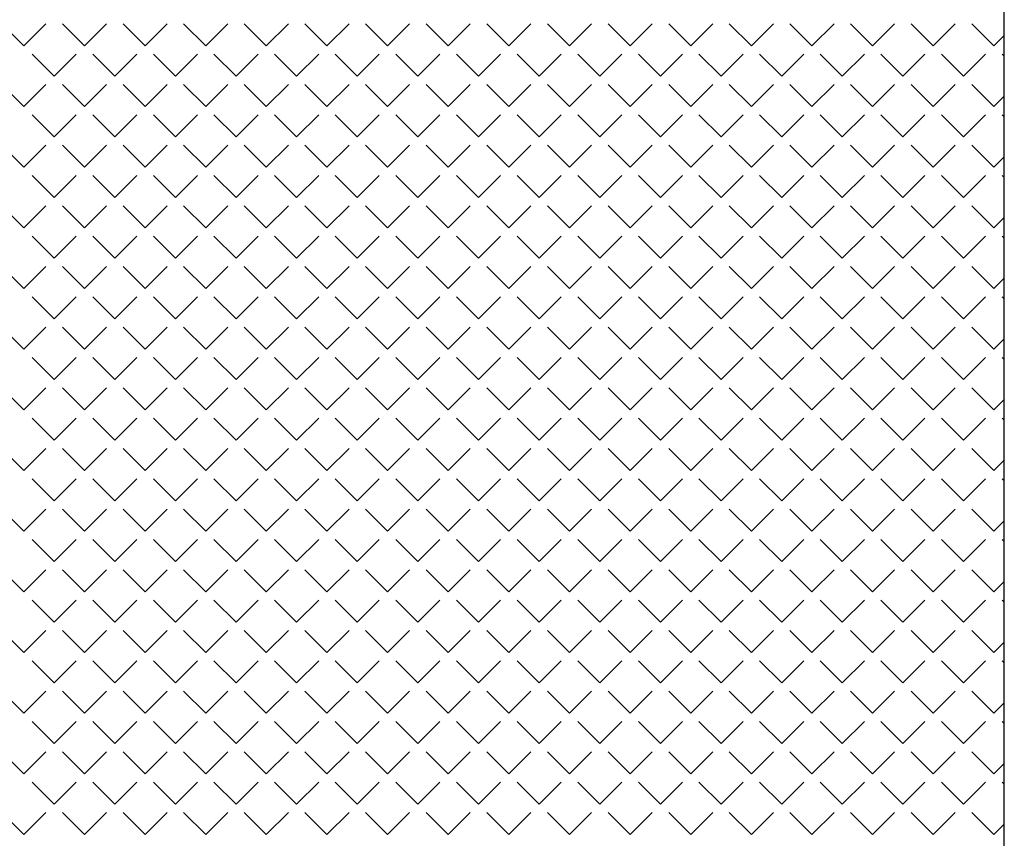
# Model space of a CAD drawing. Header units: millimetres. Extents: x 282377 to 1404227, y -783705 to 1038705.
# Tile 230 of 243: x 386693 to 387014, y 8451 to 8718. Entities that reach past the tile are written whole.
import ezdxf

# ---------------------------------------------------------------- set-up
doc = ezdxf.new("R2010")
doc.units = ezdxf.units.MM
doc.layers.add('!!ELEKTRYKA', color=7, linetype='Continuous')

msp = doc.modelspace()

# ---------------------------------------------------------------- linework, layer by layer
at = {"layer": '!!ELEKTRYKA', "color": 252}
msp.add_line((387014.2, 8013.62), (387014.2, 9168.98), dxfattribs=at)
at = {"layer": '!!ELEKTRYKA', "color": 252, "linetype": 'Continuous', "lineweight": 20}
for p, q in [((386694.7, 8709.52), (386687.51, 8716.71)), ((386694.7, 8709.52), (386701.88, 8716.71)), ((386714.45, 8709.52), (386707.27, 8716.71)), ((386714.45, 8709.52), (386721.64, 8716.71)), ((386734.21, 8709.52), (386727.02, 8716.71)), ((386734.21, 8709.52), (386741.39, 8716.71)), ((386753.97, 8709.52), (386746.78, 8716.71)), ((386753.97, 8709.52), (386761.15, 8716.71)), ((386773.72, 8709.52), (386766.54, 8716.71)), ((386773.72, 8709.52), (386780.91, 8716.71)), ((386793.48, 8709.52), (386786.29, 8716.71)), ((386793.48, 8709.52), (386800.66, 8716.71)), ((386813.24, 8709.52), (386806.05, 8716.71)), ((386813.24, 8709.52), (386820.42, 8716.71)), ((386832.99, 8709.52), (386825.81, 8716.71)), ((386832.99, 8709.52), (386840.18, 8716.71)), ((386852.75, 8709.52), (386845.56, 8716.71)), ((386852.75, 8709.52), (386859.93, 8716.71)), ((386872.5, 8709.52), (386865.32, 8716.71)), ((386872.5, 8709.52), (386879.69, 8716.71)), ((386892.26, 8709.52), (386885.08, 8716.71)), ((386892.26, 8709.52), (386899.45, 8716.71)), ((386912.02, 8709.52), (386904.83, 8716.71)), ((386912.02, 8709.52), (386919.2, 8716.71)), ((386931.77, 8709.52), (386924.59, 8716.71)), ((386931.77, 8709.52), (386938.96, 8716.71)), ((386951.53, 8709.52), (386944.35, 8716.71)), ((386951.53, 8709.52), (386958.72, 8716.71)), ((386971.29, 8709.52), (386964.1, 8716.71)), ((386971.29, 8709.52), (386978.47, 8716.71)), ((386991.04, 8709.52), (386983.86, 8716.71)), ((386991.04, 8709.52), (386998.23, 8716.71)), ((387010.8, 8709.52), (387003.62, 8716.71)), ((387010.8, 8709.52), (387014.14, 8712.86)), ((386704.57, 8699.65), (386697.39, 8706.83)), ((386704.57, 8699.65), (386711.76, 8706.83)), ((386724.33, 8699.65), (386717.15, 8706.83)), ((386724.33, 8699.65), (386731.51, 8706.83)), ((386744.09, 8699.65), (386736.9, 8706.83)), ((386744.09, 8699.65), (386751.27, 8706.83)), ((386763.84, 8699.65), (386756.66, 8706.83)), ((386763.84, 8699.65), (386771.03, 8706.83)), ((386783.6, 8699.65), (386776.42, 8706.83)), ((386783.6, 8699.65), (386790.78, 8706.83)), ((386803.36, 8699.65), (386796.17, 8706.83)), ((386803.36, 8699.65), (386810.54, 8706.83)), ((386823.11, 8699.65), (386815.93, 8706.83)), ((386823.11, 8699.65), (386830.3, 8706.83)), ((386842.87, 8699.65), (386835.69, 8706.83)), ((386842.87, 8699.65), (386850.05, 8706.83)), ((386862.63, 8699.65), (386855.44, 8706.83)), ((386862.63, 8699.65), (386869.81, 8706.83)), ((386882.38, 8699.65), (386875.2, 8706.83)), ((386882.38, 8699.65), (386889.57, 8706.83)), ((386902.14, 8699.65), (386894.96, 8706.83)), ((386902.14, 8699.65), (386909.32, 8706.83)), ((386921.9, 8699.65), (386914.71, 8706.83)), ((386921.9, 8699.65), (386929.08, 8706.83)), ((386941.65, 8699.65), (386934.47, 8706.83)), ((386941.65, 8699.65), (386948.84, 8706.83)), ((386961.41, 8699.65), (386954.23, 8706.83)), ((386961.41, 8699.65), (386968.59, 8706.83)), ((386981.17, 8699.65), (386973.98, 8706.83)), ((386981.17, 8699.65), (386988.35, 8706.83)), ((387000.92, 8699.65), (386993.74, 8706.83)), ((387000.92, 8699.65), (387008.11, 8706.83)), ((387014.14, 8706.19), (387013.49, 8706.83)), ((386694.7, 8689.77), (386687.51, 8696.95)), ((386694.7, 8689.77), (386701.88, 8696.95)), ((386714.45, 8689.77), (386707.27, 8696.95)), ((386714.45, 8689.77), (386721.64, 8696.95)), ((386734.21, 8689.77), (386727.02, 8696.95)), ((386734.21, 8689.77), (386741.39, 8696.95)), ((386753.97, 8689.77), (386746.78, 8696.95)), ((386753.97, 8689.77), (386761.15, 8696.95)), ((386773.72, 8689.77), (386766.54, 8696.95)), ((386773.72, 8689.77), (386780.91, 8696.95)), ((386793.48, 8689.77), (386786.29, 8696.95)), ((386793.48, 8689.77), (386800.66, 8696.95)), ((386813.24, 8689.77), (386806.05, 8696.95)), ((386813.24, 8689.77), (386820.42, 8696.95)), ((386832.99, 8689.77), (386825.81, 8696.95)), ((386832.99, 8689.77), (386840.18, 8696.95)), ((386852.75, 8689.77), (386845.56, 8696.95)), ((386852.75, 8689.77), (386859.93, 8696.95)), ((386872.5, 8689.77), (386865.32, 8696.95)), ((386872.5, 8689.77), (386879.69, 8696.95)), ((386892.26, 8689.77), (386885.08, 8696.95)), ((386892.26, 8689.77), (386899.45, 8696.95)), ((386912.02, 8689.77), (386904.83, 8696.95)), ((386912.02, 8689.77), (386919.2, 8696.95)), ((386931.77, 8689.77), (386924.59, 8696.95)), ((386931.77, 8689.77), (386938.96, 8696.95)), ((386951.53, 8689.77), (386944.35, 8696.95)), ((386951.53, 8689.77), (386958.72, 8696.95)), ((386971.29, 8689.77), (386964.1, 8696.95)), ((386971.29, 8689.77), (386978.47, 8696.95)), ((386991.04, 8689.77), (386983.86, 8696.95)), ((386991.04, 8689.77), (386998.23, 8696.95)), ((387010.8, 8689.77), (387003.62, 8696.95)), ((387010.8, 8689.77), (387014.14, 8693.11)), ((386704.57, 8679.89), (386697.39, 8687.07)), ((386704.57, 8679.89), (386711.76, 8687.07)), ((386724.33, 8679.89), (386717.15, 8687.07)), ((386724.33, 8679.89), (386731.51, 8687.07)), ((386744.09, 8679.89), (386736.9, 8687.07)), ((386744.09, 8679.89), (386751.27, 8687.07)), ((386763.84, 8679.89), (386756.66, 8687.07)), ((386763.84, 8679.89), (386771.03, 8687.07)), ((386783.6, 8679.89), (386776.42, 8687.07)), ((386783.6, 8679.89), (386790.78, 8687.07)), ((386803.36, 8679.89), (386796.17, 8687.07)), ((386803.36, 8679.89), (386810.54, 8687.07)), ((386823.11, 8679.89), (386815.93, 8687.07)), ((386823.11, 8679.89), (386830.3, 8687.07)), ((386842.87, 8679.89), (386835.69, 8687.07)), ((386842.87, 8679.89), (386850.05, 8687.07)), ((386862.63, 8679.89), (386855.44, 8687.07)), ((386862.63, 8679.89), (386869.81, 8687.07)), ((386882.38, 8679.89), (386875.2, 8687.07)), ((386882.38, 8679.89), (386889.57, 8687.07)), ((386902.14, 8679.89), (386894.96, 8687.07)), ((386902.14, 8679.89), (386909.32, 8687.07)), ((386921.9, 8679.89), (386914.71, 8687.07)), ((386921.9, 8679.89), (386929.08, 8687.07)), ((386941.65, 8679.89), (386934.47, 8687.07)), ((386941.65, 8679.89), (386948.84, 8687.07)), ((386961.41, 8679.89), (386954.23, 8687.07)), ((386961.41, 8679.89), (386968.59, 8687.07)), ((386981.17, 8679.89), (386973.98, 8687.07)), ((386981.17, 8679.89), (386988.35, 8687.07)), ((387000.92, 8679.89), (386993.74, 8687.07)), ((387000.92, 8679.89), (387008.11, 8687.07)), ((387014.14, 8686.43), (387013.49, 8687.07)), ((386694.7, 8670.01), (386687.51, 8677.2)), ((386694.7, 8670.01), (386701.88, 8677.2)), ((386714.45, 8670.01), (386707.27, 8677.2)), ((386714.45, 8670.01), (386721.64, 8677.2)), ((386734.21, 8670.01), (386727.02, 8677.2)), ((386734.21, 8670.01), (386741.39, 8677.2)), ((386753.97, 8670.01), (386746.78, 8677.2)), ((386753.97, 8670.01), (386761.15, 8677.2)), ((386773.72, 8670.01), (386766.54, 8677.2)), ((386773.72, 8670.01), (386780.91, 8677.2)), ((386793.48, 8670.01), (386786.29, 8677.2)), ((386793.48, 8670.01), (386800.66, 8677.2)), ((386813.24, 8670.01), (386806.05, 8677.2)), ((386813.24, 8670.01), (386820.42, 8677.2)), ((386832.99, 8670.01), (386825.81, 8677.2)), ((386832.99, 8670.01), (386840.18, 8677.2)), ((386852.75, 8670.01), (386845.56, 8677.2)), ((386852.75, 8670.01), (386859.93, 8677.2)), ((386872.5, 8670.01), (386865.32, 8677.2)), ((386872.5, 8670.01), (386879.69, 8677.2)), ((386892.26, 8670.01), (386885.08, 8677.2)), ((386892.26, 8670.01), (386899.45, 8677.2)), ((386912.02, 8670.01), (386904.83, 8677.2)), ((386912.02, 8670.01), (386919.2, 8677.2)), ((386931.77, 8670.01), (386924.59, 8677.2)), ((386931.77, 8670.01), (386938.96, 8677.2)), ((386951.53, 8670.01), (386944.35, 8677.2)), ((386951.53, 8670.01), (386958.72, 8677.2)), ((386971.29, 8670.01), (386964.1, 8677.2)), ((386971.29, 8670.01), (386978.47, 8677.2)), ((386991.04, 8670.01), (386983.86, 8677.2)), ((386991.04, 8670.01), (386998.23, 8677.2)), ((387010.8, 8670.01), (387003.62, 8677.2)), ((387010.8, 8670.01), (387014.14, 8673.35)), ((386704.57, 8660.13), (386697.39, 8667.32)), ((386704.57, 8660.13), (386711.76, 8667.32)), ((386724.33, 8660.13), (386717.15, 8667.32)), ((386724.33, 8660.13), (386731.51, 8667.32)), ((386744.09, 8660.13), (386736.9, 8667.32)), ((386744.09, 8660.13), (386751.27, 8667.32)), ((386763.84, 8660.13), (386756.66, 8667.32)), ((386763.84, 8660.13), (386771.03, 8667.32)), ((386783.6, 8660.13), (386776.42, 8667.32)), ((386783.6, 8660.13), (386790.78, 8667.32)), ((386803.36, 8660.13), (386796.17, 8667.32)), ((386803.36, 8660.13), (386810.54, 8667.32)), ((386823.11, 8660.13), (386815.93, 8667.32)), ((386823.11, 8660.13), (386830.3, 8667.32)), ((386842.87, 8660.13), (386835.69, 8667.32)), ((386842.87, 8660.13), (386850.05, 8667.32)), ((386862.63, 8660.13), (386855.44, 8667.32)), ((386862.63, 8660.13), (386869.81, 8667.32)), ((386882.38, 8660.13), (386875.2, 8667.32)), ((386882.38, 8660.13), (386889.57, 8667.32)), ((386902.14, 8660.13), (386894.96, 8667.32)), ((386902.14, 8660.13), (386909.32, 8667.32)), ((386921.9, 8660.13), (386914.71, 8667.32)), ((386921.9, 8660.13), (386929.08, 8667.32)), ((386941.65, 8660.13), (386934.47, 8667.32)), ((386941.65, 8660.13), (386948.84, 8667.32)), ((386961.41, 8660.13), (386954.23, 8667.32)), ((386961.41, 8660.13), (386968.59, 8667.32)), ((386981.17, 8660.13), (386973.98, 8667.32)), ((386981.17, 8660.13), (386988.35, 8667.32)), ((387000.92, 8660.13), (386993.74, 8667.32)), ((387000.92, 8660.13), (387008.11, 8667.32)), ((387014.14, 8666.67), (387013.49, 8667.32)), ((386694.7, 8650.26), (386687.51, 8657.44)), ((386694.7, 8650.26), (386701.88, 8657.44)), ((386714.45, 8650.26), (386707.27, 8657.44)), ((386714.45, 8650.26), (386721.64, 8657.44)), ((386734.21, 8650.26), (386727.02, 8657.44)), ((386734.21, 8650.26), (386741.39, 8657.44)), ((386753.97, 8650.26), (386746.78, 8657.44)), ((386753.97, 8650.26), (386761.15, 8657.44)), ((386773.72, 8650.26), (386766.54, 8657.44)), ((386773.72, 8650.26), (386780.91, 8657.44)), ((386793.48, 8650.26), (386786.29, 8657.44)), ((386793.48, 8650.26), (386800.66, 8657.44)), ((386813.24, 8650.26), (386806.05, 8657.44)), ((386813.24, 8650.26), (386820.42, 8657.44)), ((386832.99, 8650.26), (386825.81, 8657.44)), ((386832.99, 8650.26), (386840.18, 8657.44)), ((386852.75, 8650.26), (386845.56, 8657.44)), ((386852.75, 8650.26), (386859.93, 8657.44)), ((386872.5, 8650.26), (386865.32, 8657.44)), ((386872.5, 8650.26), (386879.69, 8657.44)), ((386892.26, 8650.26), (386885.08, 8657.44)), ((386892.26, 8650.26), (386899.45, 8657.44)), ((386912.02, 8650.26), (386904.83, 8657.44)), ((386912.02, 8650.26), (386919.2, 8657.44)), ((386931.77, 8650.26), (386924.59, 8657.44)), ((386931.77, 8650.26), (386938.96, 8657.44)), ((386951.53, 8650.26), (386944.35, 8657.44)), ((386951.53, 8650.26), (386958.72, 8657.44)), ((386971.29, 8650.26), (386964.1, 8657.44)), ((386971.29, 8650.26), (386978.47, 8657.44)), ((386991.04, 8650.26), (386983.86, 8657.44)), ((386991.04, 8650.26), (386998.23, 8657.44)), ((387010.8, 8650.26), (387003.62, 8657.44)), ((387010.8, 8650.26), (387014.15, 8653.6)), ((386704.57, 8640.38), (386697.39, 8647.56)), ((386704.57, 8640.38), (386711.76, 8647.56)), ((386724.33, 8640.38), (386717.15, 8647.56)), ((386724.33, 8640.38), (386731.51, 8647.56)), ((386744.09, 8640.38), (386736.9, 8647.56)), ((386744.09, 8640.38), (386751.27, 8647.56)), ((386763.84, 8640.38), (386756.66, 8647.56)), ((386763.84, 8640.38), (386771.03, 8647.56)), ((386783.6, 8640.38), (386776.42, 8647.56)), ((386783.6, 8640.38), (386790.78, 8647.56)), ((386803.36, 8640.38), (386796.17, 8647.56)), ((386803.36, 8640.38), (386810.54, 8647.56)), ((386823.11, 8640.38), (386815.93, 8647.56)), ((386823.11, 8640.38), (386830.3, 8647.56)), ((386842.87, 8640.38), (386835.69, 8647.56)), ((386842.87, 8640.38), (386850.05, 8647.56)), ((386862.63, 8640.38), (386855.44, 8647.56)), ((386862.63, 8640.38), (386869.81, 8647.56)), ((386882.38, 8640.38), (386875.2, 8647.56)), ((386882.38, 8640.38), (386889.57, 8647.56)), ((386902.14, 8640.38), (386894.96, 8647.56)), ((386902.14, 8640.38), (386909.32, 8647.56)), ((386921.9, 8640.38), (386914.71, 8647.56)), ((386921.9, 8640.38), (386929.08, 8647.56)), ((386941.65, 8640.38), (386934.47, 8647.56)), ((386941.65, 8640.38), (386948.84, 8647.56)), ((386961.41, 8640.38), (386954.23, 8647.56)), ((386961.41, 8640.38), (386968.59, 8647.56)), ((386981.17, 8640.38), (386973.98, 8647.56)), ((386981.17, 8640.38), (386988.35, 8647.56)), ((387000.92, 8640.38), (386993.74, 8647.56)), ((387000.92, 8640.38), (387008.11, 8647.56)), ((387014.15, 8646.91), (387013.49, 8647.56)), ((386694.7, 8630.5), (386687.51, 8637.68)), ((386694.7, 8630.5), (386701.88, 8637.68)), ((386714.45, 8630.5), (386707.27, 8637.68)), ((386714.45, 8630.5), (386721.64, 8637.68)), ((386734.21, 8630.5), (386727.02, 8637.68)), ((386734.21, 8630.5), (386741.39, 8637.68)), ((386753.97, 8630.5), (386746.78, 8637.68)), ((386753.97, 8630.5), (386761.15, 8637.68)), ((386773.72, 8630.5), (386766.54, 8637.68)), ((386773.72, 8630.5), (386780.91, 8637.68)), ((386793.48, 8630.5), (386786.29, 8637.68)), ((386793.48, 8630.5), (386800.66, 8637.68)), ((386813.24, 8630.5), (386806.05, 8637.68)), ((386813.24, 8630.5), (386820.42, 8637.68)), ((386832.99, 8630.5), (386825.81, 8637.68)), ((386832.99, 8630.5), (386840.18, 8637.68)), ((386852.75, 8630.5), (386845.56, 8637.68)), ((386852.75, 8630.5), (386859.93, 8637.68)), ((386872.5, 8630.5), (386865.32, 8637.68)), ((386872.5, 8630.5), (386879.69, 8637.68)), ((386892.26, 8630.5), (386885.08, 8637.68)), ((386892.26, 8630.5), (386899.45, 8637.68)), ((386912.02, 8630.5), (386904.83, 8637.68)), ((386912.02, 8630.5), (386919.2, 8637.68)), ((386931.77, 8630.5), (386924.59, 8637.68)), ((386931.77, 8630.5), (386938.96, 8637.68)), ((386951.53, 8630.5), (386944.35, 8637.68)), ((386951.53, 8630.5), (386958.72, 8637.68)), ((386971.29, 8630.5), (386964.1, 8637.68)), ((386971.29, 8630.5), (386978.47, 8637.68)), ((386991.04, 8630.5), (386983.86, 8637.68)), ((386991.04, 8630.5), (386998.23, 8637.68)), ((387010.8, 8630.5), (387003.62, 8637.68)), ((387010.8, 8630.5), (387014.15, 8633.85)), ((386704.57, 8620.62), (386697.39, 8627.8)), ((386704.57, 8620.62), (386711.76, 8627.8)), ((386724.33, 8620.62), (386717.15, 8627.8)), ((386724.33, 8620.62), (386731.51, 8627.8)), ((386744.09, 8620.62), (386736.9, 8627.8)), ((386744.09, 8620.62), (386751.27, 8627.8)), ((386763.84, 8620.62), (386756.66, 8627.8)), ((386763.84, 8620.62), (386771.03, 8627.8)), ((386783.6, 8620.62), (386776.42, 8627.8)), ((386783.6, 8620.62), (386790.78, 8627.8)), ((386803.36, 8620.62), (386796.17, 8627.8)), ((386803.36, 8620.62), (386810.54, 8627.8)), ((386823.11, 8620.62), (386815.93, 8627.8)), ((386823.11, 8620.62), (386830.3, 8627.8)), ((386842.87, 8620.62), (386835.69, 8627.8)), ((386842.87, 8620.62), (386850.05, 8627.8)), ((386862.63, 8620.62), (386855.44, 8627.8)), ((386862.63, 8620.62), (386869.81, 8627.8)), ((386882.38, 8620.62), (386875.2, 8627.8)), ((386882.38, 8620.62), (386889.57, 8627.8)), ((386902.14, 8620.62), (386894.96, 8627.8)), ((386902.14, 8620.62), (386909.32, 8627.8)), ((386921.9, 8620.62), (386914.71, 8627.8)), ((386921.9, 8620.62), (386929.08, 8627.8)), ((386941.65, 8620.62), (386934.47, 8627.8)), ((386941.65, 8620.62), (386948.84, 8627.8)), ((386961.41, 8620.62), (386954.23, 8627.8)), ((386961.41, 8620.62), (386968.59, 8627.8)), ((386981.17, 8620.62), (386973.98, 8627.8)), ((386981.17, 8620.62), (386988.35, 8627.8)), ((387000.92, 8620.62), (386993.74, 8627.8)), ((387000.92, 8620.62), (387008.11, 8627.8)), ((387014.15, 8627.15), (387013.49, 8627.8)), ((386694.7, 8610.74), (386687.51, 8617.93)), ((386694.7, 8610.74), (386701.88, 8617.93)), ((386714.45, 8610.74), (386707.27, 8617.93)), ((386714.45, 8610.74), (386721.64, 8617.93)), ((386734.21, 8610.74), (386727.02, 8617.93)), ((386734.21, 8610.74), (386741.39, 8617.93)), ((386753.97, 8610.74), (386746.78, 8617.93)), ((386753.97, 8610.74), (386761.15, 8617.93)), ((386773.72, 8610.74), (386766.54, 8617.93)), ((386773.72, 8610.74), (386780.91, 8617.93)), ((386793.48, 8610.74), (386786.29, 8617.93)), ((386793.48, 8610.74), (386800.66, 8617.93)), ((386813.24, 8610.74), (386806.05, 8617.93)), ((386813.24, 8610.74), (386820.42, 8617.93)), ((386832.99, 8610.74), (386825.81, 8617.93)), ((386832.99, 8610.74), (386840.18, 8617.93)), ((386852.75, 8610.74), (386845.56, 8617.93)), ((386852.75, 8610.74), (386859.93, 8617.93)), ((386872.5, 8610.74), (386865.32, 8617.93)), ((386872.5, 8610.74), (386879.69, 8617.93)), ((386892.26, 8610.74), (386885.08, 8617.93)), ((386892.26, 8610.74), (386899.45, 8617.93)), ((386912.02, 8610.74), (386904.83, 8617.93)), ((386912.02, 8610.74), (386919.2, 8617.93)), ((386931.77, 8610.74), (386924.59, 8617.93)), ((386931.77, 8610.74), (386938.96, 8617.93)), ((386951.53, 8610.74), (386944.35, 8617.93)), ((386951.53, 8610.74), (386958.72, 8617.93)), ((386971.29, 8610.74), (386964.1, 8617.93)), ((386971.29, 8610.74), (386978.47, 8617.93)), ((386991.04, 8610.74), (386983.86, 8617.93)), ((386991.04, 8610.74), (386998.23, 8617.93)), ((387010.8, 8610.74), (387003.62, 8617.93)), ((387010.8, 8610.74), (387014.15, 8614.09)), ((386704.57, 8600.86), (386697.39, 8608.05)), ((386704.57, 8600.86), (386711.76, 8608.05)), ((386724.33, 8600.86), (386717.15, 8608.05)), ((386724.33, 8600.86), (386731.51, 8608.05)), ((386744.09, 8600.86), (386736.9, 8608.05)), ((386744.09, 8600.86), (386751.27, 8608.05)), ((386763.84, 8600.86), (386756.66, 8608.05)), ((386763.84, 8600.86), (386771.03, 8608.05)), ((386783.6, 8600.86), (386776.42, 8608.05)), ((386783.6, 8600.86), (386790.78, 8608.05)), ((386803.36, 8600.86), (386796.17, 8608.05)), ((386803.36, 8600.86), (386810.54, 8608.05)), ((386823.11, 8600.86), (386815.93, 8608.05)), ((386823.11, 8600.86), (386830.3, 8608.05)), ((386842.87, 8600.86), (386835.69, 8608.05)), ((386842.87, 8600.86), (386850.05, 8608.05)), ((386862.63, 8600.86), (386855.44, 8608.05)), ((386862.63, 8600.86), (386869.81, 8608.05)), ((386882.38, 8600.86), (386875.2, 8608.05)), ((386882.38, 8600.86), (386889.57, 8608.05)), ((386902.14, 8600.86), (386894.96, 8608.05)), ((386902.14, 8600.86), (386909.32, 8608.05)), ((386921.9, 8600.86), (386914.71, 8608.05)), ((386921.9, 8600.86), (386929.08, 8608.05)), ((386941.65, 8600.86), (386934.47, 8608.05)), ((386941.65, 8600.86), (386948.84, 8608.05)), ((386961.41, 8600.86), (386954.23, 8608.05)), ((386961.41, 8600.86), (386968.59, 8608.05)), ((386981.17, 8600.86), (386973.98, 8608.05)), ((386981.17, 8600.86), (386988.35, 8608.05)), ((387000.92, 8600.86), (386993.74, 8608.05)), ((387000.92, 8600.86), (387008.11, 8608.05)), ((387014.15, 8607.39), (387013.49, 8608.05)), ((386694.7, 8590.99), (386687.51, 8598.17)), ((386694.7, 8590.99), (386701.88, 8598.17)), ((386714.45, 8590.99), (386707.27, 8598.17)), ((386714.45, 8590.99), (386721.64, 8598.17)), ((386734.21, 8590.99), (386727.02, 8598.17)), ((386734.21, 8590.99), (386741.39, 8598.17)), ((386753.97, 8590.99), (386746.78, 8598.17)), ((386753.97, 8590.99), (386761.15, 8598.17)), ((386773.72, 8590.99), (386766.54, 8598.17)), ((386773.72, 8590.99), (386780.91, 8598.17)), ((386793.48, 8590.99), (386786.29, 8598.17)), ((386793.48, 8590.99), (386800.66, 8598.17)), ((386813.24, 8590.99), (386806.05, 8598.17)), ((386813.24, 8590.99), (386820.42, 8598.17)), ((386832.99, 8590.99), (386825.81, 8598.17)), ((386832.99, 8590.99), (386840.18, 8598.17)), ((386852.75, 8590.99), (386845.56, 8598.17)), ((386852.75, 8590.99), (386859.93, 8598.17)), ((386872.5, 8590.99), (386865.32, 8598.17)), ((386872.5, 8590.99), (386879.69, 8598.17)), ((386892.26, 8590.99), (386885.08, 8598.17)), ((386892.26, 8590.99), (386899.45, 8598.17)), ((386912.02, 8590.99), (386904.83, 8598.17)), ((386912.02, 8590.99), (386919.2, 8598.17)), ((386931.77, 8590.99), (386924.59, 8598.17)), ((386931.77, 8590.99), (386938.96, 8598.17)), ((386951.53, 8590.99), (386944.35, 8598.17)), ((386951.53, 8590.99), (386958.72, 8598.17)), ((386971.29, 8590.99), (386964.1, 8598.17)), ((386971.29, 8590.99), (386978.47, 8598.17)), ((386991.04, 8590.99), (386983.86, 8598.17)), ((386991.04, 8590.99), (386998.23, 8598.17)), ((387010.8, 8590.99), (387003.62, 8598.17)), ((387010.8, 8590.99), (387014.15, 8594.34)), ((386704.57, 8581.11), (386697.39, 8588.29)), ((386704.57, 8581.11), (386711.76, 8588.29)), ((386724.33, 8581.11), (386717.15, 8588.29)), ((386724.33, 8581.11), (386731.51, 8588.29)), ((386744.09, 8581.11), (386736.9, 8588.29)), ((386744.09, 8581.11), (386751.27, 8588.29)), ((386763.84, 8581.11), (386756.66, 8588.29)), ((386763.84, 8581.11), (386771.03, 8588.29)), ((386783.6, 8581.11), (386776.42, 8588.29)), ((386783.6, 8581.11), (386790.78, 8588.29)), ((386803.36, 8581.11), (386796.17, 8588.29)), ((386803.36, 8581.11), (386810.54, 8588.29)), ((386823.11, 8581.11), (386815.93, 8588.29)), ((386823.11, 8581.11), (386830.3, 8588.29)), ((386842.87, 8581.11), (386835.69, 8588.29)), ((386842.87, 8581.11), (386850.05, 8588.29)), ((386862.63, 8581.11), (386855.44, 8588.29)), ((386862.63, 8581.11), (386869.81, 8588.29)), ((386882.38, 8581.11), (386875.2, 8588.29)), ((386882.38, 8581.11), (386889.57, 8588.29)), ((386902.14, 8581.11), (386894.96, 8588.29)), ((386902.14, 8581.11), (386909.32, 8588.29)), ((386921.9, 8581.11), (386914.71, 8588.29)), ((386921.9, 8581.11), (386929.08, 8588.29)), ((386941.65, 8581.11), (386934.47, 8588.29)), ((386941.65, 8581.11), (386948.84, 8588.29)), ((386961.41, 8581.11), (386954.23, 8588.29)), ((386961.41, 8581.11), (386968.59, 8588.29)), ((386981.17, 8581.11), (386973.98, 8588.29)), ((386981.17, 8581.11), (386988.35, 8588.29)), ((387000.92, 8581.11), (386993.74, 8588.29)), ((387000.92, 8581.11), (387008.11, 8588.29)), ((387014.15, 8587.63), (387013.49, 8588.29)), ((386694.7, 8571.23), (386687.51, 8578.41)), ((386694.7, 8571.23), (386701.88, 8578.41)), ((386714.45, 8571.23), (386707.27, 8578.41)), ((386714.45, 8571.23), (386721.64, 8578.41)), ((386734.21, 8571.23), (386727.02, 8578.41)), ((386734.21, 8571.23), (386741.39, 8578.41)), ((386753.97, 8571.23), (386746.78, 8578.41)), ((386753.97, 8571.23), (386761.15, 8578.41)), ((386773.72, 8571.23), (386766.54, 8578.41)), ((386773.72, 8571.23), (386780.91, 8578.41)), ((386793.48, 8571.23), (386786.29, 8578.41)), ((386793.48, 8571.23), (386800.66, 8578.41)), ((386813.24, 8571.23), (386806.05, 8578.41)), ((386813.24, 8571.23), (386820.42, 8578.41)), ((386832.99, 8571.23), (386825.81, 8578.41)), ((386832.99, 8571.23), (386840.18, 8578.41)), ((386852.75, 8571.23), (386845.56, 8578.41)), ((386852.75, 8571.23), (386859.93, 8578.41)), ((386872.5, 8571.23), (386865.32, 8578.41)), ((386872.5, 8571.23), (386879.69, 8578.41)), ((386892.26, 8571.23), (386885.08, 8578.41)), ((386892.26, 8571.23), (386899.45, 8578.41)), ((386912.02, 8571.23), (386904.83, 8578.41)), ((386912.02, 8571.23), (386919.2, 8578.41)), ((386931.77, 8571.23), (386924.59, 8578.41)), ((386931.77, 8571.23), (386938.96, 8578.41)), ((386951.53, 8571.23), (386944.35, 8578.41)), ((386951.53, 8571.23), (386958.72, 8578.41)), ((386971.29, 8571.23), (386964.1, 8578.41)), ((386971.29, 8571.23), (386978.47, 8578.41)), ((386991.04, 8571.23), (386983.86, 8578.41)), ((386991.04, 8571.23), (386998.23, 8578.41)), ((387010.8, 8571.23), (387003.62, 8578.41)), ((387010.8, 8571.23), (387014.16, 8574.58)), ((386704.57, 8561.35), (386697.39, 8568.53)), ((386704.57, 8561.35), (386711.76, 8568.53)), ((386724.33, 8561.35), (386717.15, 8568.53)), ((386724.33, 8561.35), (386731.51, 8568.53)), ((386744.09, 8561.35), (386736.9, 8568.53)), ((386744.09, 8561.35), (386751.27, 8568.53)), ((386763.84, 8561.35), (386756.66, 8568.53)), ((386763.84, 8561.35), (386771.03, 8568.53)), ((386783.6, 8561.35), (386776.42, 8568.53)), ((386783.6, 8561.35), (386790.78, 8568.53)), ((386803.36, 8561.35), (386796.17, 8568.53)), ((386803.36, 8561.35), (386810.54, 8568.53)), ((386823.11, 8561.35), (386815.93, 8568.53)), ((386823.11, 8561.35), (386830.3, 8568.53)), ((386842.87, 8561.35), (386835.69, 8568.53)), ((386842.87, 8561.35), (386850.05, 8568.53)), ((386862.63, 8561.35), (386855.44, 8568.53)), ((386862.63, 8561.35), (386869.81, 8568.53)), ((386882.38, 8561.35), (386875.2, 8568.53)), ((386882.38, 8561.35), (386889.57, 8568.53)), ((386902.14, 8561.35), (386894.96, 8568.53)), ((386902.14, 8561.35), (386909.32, 8568.53)), ((386921.9, 8561.35), (386914.71, 8568.53)), ((386921.9, 8561.35), (386929.08, 8568.53)), ((386941.65, 8561.35), (386934.47, 8568.53)), ((386941.65, 8561.35), (386948.84, 8568.53)), ((386961.41, 8561.35), (386954.23, 8568.53)), ((386961.41, 8561.35), (386968.59, 8568.53)), ((386981.17, 8561.35), (386973.98, 8568.53)), ((386981.17, 8561.35), (386988.35, 8568.53)), ((387000.92, 8561.35), (386993.74, 8568.53)), ((387000.92, 8561.35), (387008.11, 8568.53)), ((387014.16, 8567.87), (387013.49, 8568.53)), ((386694.7, 8551.47), (386687.51, 8558.66)), ((386694.7, 8551.47), (386701.88, 8558.66)), ((386714.45, 8551.47), (386707.27, 8558.66)), ((386714.45, 8551.47), (386721.64, 8558.66)), ((386734.21, 8551.47), (386727.02, 8558.66)), ((386734.21, 8551.47), (386741.39, 8558.66)), ((386753.97, 8551.47), (386746.78, 8558.66)), ((386753.97, 8551.47), (386761.15, 8558.66)), ((386773.72, 8551.47), (386766.54, 8558.66)), ((386773.72, 8551.47), (386780.91, 8558.66)), ((386793.48, 8551.47), (386786.29, 8558.66)), ((386793.48, 8551.47), (386800.66, 8558.66)), ((386813.24, 8551.47), (386806.05, 8558.66)), ((386813.24, 8551.47), (386820.42, 8558.66)), ((386832.99, 8551.47), (386825.81, 8558.66)), ((386832.99, 8551.47), (386840.18, 8558.66)), ((386852.75, 8551.47), (386845.56, 8558.66)), ((386852.75, 8551.47), (386859.93, 8558.66)), ((386872.5, 8551.47), (386865.32, 8558.66)), ((386872.5, 8551.47), (386879.69, 8558.66)), ((386892.26, 8551.47), (386885.08, 8558.66)), ((386892.26, 8551.47), (386899.45, 8558.66)), ((386912.02, 8551.47), (386904.83, 8558.66)), ((386912.02, 8551.47), (386919.2, 8558.66)), ((386931.77, 8551.47), (386924.59, 8558.66)), ((386931.77, 8551.47), (386938.96, 8558.66)), ((386951.53, 8551.47), (386944.35, 8558.66)), ((386951.53, 8551.47), (386958.72, 8558.66)), ((386971.29, 8551.47), (386964.1, 8558.66)), ((386971.29, 8551.47), (386978.47, 8558.66)), ((386991.04, 8551.47), (386983.86, 8558.66)), ((386991.04, 8551.47), (386998.23, 8558.66)), ((387010.8, 8551.47), (387003.62, 8558.66)), ((387010.8, 8551.47), (387014.16, 8554.83)), ((386704.57, 8541.59), (386697.39, 8548.78)), ((386704.57, 8541.59), (386711.76, 8548.78)), ((386724.33, 8541.59), (386717.15, 8548.78)), ((386724.33, 8541.59), (386731.51, 8548.78)), ((386744.09, 8541.59), (386736.9, 8548.78)), ((386744.09, 8541.59), (386751.27, 8548.78)), ((386763.84, 8541.59), (386756.66, 8548.78)), ((386763.84, 8541.59), (386771.03, 8548.78)), ((386783.6, 8541.59), (386776.42, 8548.78)), ((386783.6, 8541.59), (386790.78, 8548.78)), ((386803.36, 8541.59), (386796.17, 8548.78)), ((386803.36, 8541.59), (386810.54, 8548.78)), ((386823.11, 8541.59), (386815.93, 8548.78)), ((386823.11, 8541.59), (386830.3, 8548.78)), ((386842.87, 8541.59), (386835.69, 8548.78)), ((386842.87, 8541.59), (386850.05, 8548.78)), ((386862.63, 8541.59), (386855.44, 8548.78)), ((386862.63, 8541.59), (386869.81, 8548.78)), ((386882.38, 8541.59), (386875.2, 8548.78)), ((386882.38, 8541.59), (386889.57, 8548.78)), ((386902.14, 8541.59), (386894.96, 8548.78)), ((386902.14, 8541.59), (386909.32, 8548.78)), ((386921.9, 8541.59), (386914.71, 8548.78)), ((386921.9, 8541.59), (386929.08, 8548.78)), ((386941.65, 8541.59), (386934.47, 8548.78)), ((386941.65, 8541.59), (386948.84, 8548.78)), ((386961.41, 8541.59), (386954.23, 8548.78)), ((386961.41, 8541.59), (386968.59, 8548.78)), ((386981.17, 8541.59), (386973.98, 8548.78)), ((386981.17, 8541.59), (386988.35, 8548.78)), ((387000.92, 8541.59), (386993.74, 8548.78)), ((387000.92, 8541.59), (387008.11, 8548.78)), ((387014.16, 8548.11), (387013.49, 8548.78)), ((386694.7, 8531.72), (386687.51, 8538.9)), ((386694.7, 8531.72), (386701.88, 8538.9)), ((386714.45, 8531.72), (386707.27, 8538.9)), ((386714.45, 8531.72), (386721.64, 8538.9)), ((386734.21, 8531.72), (386727.02, 8538.9)), ((386734.21, 8531.72), (386741.39, 8538.9)), ((386753.97, 8531.72), (386746.78, 8538.9)), ((386753.97, 8531.72), (386761.15, 8538.9)), ((386773.72, 8531.72), (386766.54, 8538.9)), ((386773.72, 8531.72), (386780.91, 8538.9)), ((386793.48, 8531.72), (386786.29, 8538.9)), ((386793.48, 8531.72), (386800.66, 8538.9)), ((386813.24, 8531.72), (386806.05, 8538.9)), ((386813.24, 8531.72), (386820.42, 8538.9)), ((386832.99, 8531.72), (386825.81, 8538.9)), ((386832.99, 8531.72), (386840.18, 8538.9)), ((386852.75, 8531.72), (386845.56, 8538.9)), ((386852.75, 8531.72), (386859.93, 8538.9)), ((386872.5, 8531.72), (386865.32, 8538.9)), ((386872.5, 8531.72), (386879.69, 8538.9)), ((386892.26, 8531.72), (386885.08, 8538.9)), ((386892.26, 8531.72), (386899.45, 8538.9)), ((386912.02, 8531.72), (386904.83, 8538.9)), ((386912.02, 8531.72), (386919.2, 8538.9)), ((386931.77, 8531.72), (386924.59, 8538.9)), ((386931.77, 8531.72), (386938.96, 8538.9)), ((386951.53, 8531.72), (386944.35, 8538.9)), ((386951.53, 8531.72), (386958.72, 8538.9)), ((386971.29, 8531.72), (386964.1, 8538.9)), ((386971.29, 8531.72), (386978.47, 8538.9)), ((386991.04, 8531.72), (386983.86, 8538.9)), ((386991.04, 8531.72), (386998.23, 8538.9)), ((387010.8, 8531.72), (387003.62, 8538.9)), ((387010.8, 8531.72), (387014.16, 8535.08)), ((386704.57, 8521.84), (386697.39, 8529.02)), ((386704.57, 8521.84), (386711.76, 8529.02)), ((386724.33, 8521.84), (386717.15, 8529.02)), ((386724.33, 8521.84), (386731.51, 8529.02)), ((386744.09, 8521.84), (386736.9, 8529.02)), ((386744.09, 8521.84), (386751.27, 8529.02)), ((386763.84, 8521.84), (386756.66, 8529.02)), ((386763.84, 8521.84), (386771.03, 8529.02)), ((386783.6, 8521.84), (386776.42, 8529.02)), ((386783.6, 8521.84), (386790.78, 8529.02)), ((386803.36, 8521.84), (386796.17, 8529.02)), ((386803.36, 8521.84), (386810.54, 8529.02)), ((386823.11, 8521.84), (386815.93, 8529.02)), ((386823.11, 8521.84), (386830.3, 8529.02)), ((386842.87, 8521.84), (386835.69, 8529.02)), ((386842.87, 8521.84), (386850.05, 8529.02)), ((386862.63, 8521.84), (386855.44, 8529.02)), ((386862.63, 8521.84), (386869.81, 8529.02)), ((386882.38, 8521.84), (386875.2, 8529.02)), ((386882.38, 8521.84), (386889.57, 8529.02)), ((386902.14, 8521.84), (386894.96, 8529.02)), ((386902.14, 8521.84), (386909.32, 8529.02)), ((386921.9, 8521.84), (386914.71, 8529.02)), ((386921.9, 8521.84), (386929.08, 8529.02)), ((386941.65, 8521.84), (386934.47, 8529.02)), ((386941.65, 8521.84), (386948.84, 8529.02)), ((386961.41, 8521.84), (386954.23, 8529.02)), ((386961.41, 8521.84), (386968.59, 8529.02)), ((386981.17, 8521.84), (386973.98, 8529.02)), ((386981.17, 8521.84), (386988.35, 8529.02)), ((387000.92, 8521.84), (386993.74, 8529.02)), ((387000.92, 8521.84), (387008.11, 8529.02)), ((387014.16, 8528.35), (387013.49, 8529.02)), ((386694.7, 8511.96), (386687.51, 8519.14)), ((386694.7, 8511.96), (386701.88, 8519.14)), ((386714.45, 8511.96), (386707.27, 8519.14)), ((386714.45, 8511.96), (386721.64, 8519.14)), ((386734.21, 8511.96), (386727.02, 8519.14)), ((386734.21, 8511.96), (386741.39, 8519.14)), ((386753.97, 8511.96), (386746.78, 8519.14)), ((386753.97, 8511.96), (386761.15, 8519.14)), ((386773.72, 8511.96), (386766.54, 8519.14)), ((386773.72, 8511.96), (386780.91, 8519.14)), ((386793.48, 8511.96), (386786.29, 8519.14)), ((386793.48, 8511.96), (386800.66, 8519.14)), ((386813.24, 8511.96), (386806.05, 8519.14)), ((386813.24, 8511.96), (386820.42, 8519.14)), ((386832.99, 8511.96), (386825.81, 8519.14)), ((386832.99, 8511.96), (386840.18, 8519.14)), ((386852.75, 8511.96), (386845.56, 8519.14)), ((386852.75, 8511.96), (386859.93, 8519.14)), ((386872.5, 8511.96), (386865.32, 8519.14)), ((386872.5, 8511.96), (386879.69, 8519.14)), ((386892.26, 8511.96), (386885.08, 8519.14)), ((386892.26, 8511.96), (386899.45, 8519.14)), ((386912.02, 8511.96), (386904.83, 8519.14)), ((386912.02, 8511.96), (386919.2, 8519.14)), ((386931.77, 8511.96), (386924.59, 8519.14)), ((386931.77, 8511.96), (386938.96, 8519.14)), ((386951.53, 8511.96), (386944.35, 8519.14)), ((386951.53, 8511.96), (386958.72, 8519.14)), ((386971.29, 8511.96), (386964.1, 8519.14)), ((386971.29, 8511.96), (386978.47, 8519.14)), ((386991.04, 8511.96), (386983.86, 8519.14)), ((386991.04, 8511.96), (386998.23, 8519.14)), ((387010.8, 8511.96), (387003.62, 8519.14)), ((387010.8, 8511.96), (387014.16, 8515.32)), ((386704.57, 8502.08), (386697.39, 8509.27)), ((386704.57, 8502.08), (386711.76, 8509.27)), ((386724.33, 8502.08), (386717.15, 8509.27)), ((386724.33, 8502.08), (386731.51, 8509.27)), ((386744.09, 8502.08), (386736.9, 8509.27)), ((386744.09, 8502.08), (386751.27, 8509.27)), ((386763.84, 8502.08), (386756.66, 8509.27)), ((386763.84, 8502.08), (386771.03, 8509.27)), ((386783.6, 8502.08), (386776.42, 8509.27)), ((386783.6, 8502.08), (386790.78, 8509.27)), ((386803.36, 8502.08), (386796.17, 8509.27)), ((386803.36, 8502.08), (386810.54, 8509.27)), ((386823.11, 8502.08), (386815.93, 8509.27)), ((386823.11, 8502.08), (386830.3, 8509.27)), ((386842.87, 8502.08), (386835.69, 8509.27)), ((386842.87, 8502.08), (386850.05, 8509.27)), ((386862.63, 8502.08), (386855.44, 8509.27)), ((386862.63, 8502.08), (386869.81, 8509.27)), ((386882.38, 8502.08), (386875.2, 8509.27)), ((386882.38, 8502.08), (386889.57, 8509.27)), ((386902.14, 8502.08), (386894.96, 8509.27)), ((386902.14, 8502.08), (386909.32, 8509.27)), ((386921.9, 8502.08), (386914.71, 8509.27)), ((386921.9, 8502.08), (386929.08, 8509.27)), ((386941.65, 8502.08), (386934.47, 8509.27)), ((386941.65, 8502.08), (386948.84, 8509.27)), ((386961.41, 8502.08), (386954.23, 8509.27)), ((386961.41, 8502.08), (386968.59, 8509.27)), ((386981.17, 8502.08), (386973.98, 8509.27)), ((386981.17, 8502.08), (386988.35, 8509.27)), ((387000.92, 8502.08), (386993.74, 8509.27)), ((387000.92, 8502.08), (387008.11, 8509.27)), ((387014.16, 8508.6), (387013.49, 8509.27)), ((386694.7, 8492.2), (386687.51, 8499.39)), ((386694.7, 8492.2), (386701.88, 8499.39)), ((386714.45, 8492.2), (386707.27, 8499.39)), ((386714.45, 8492.2), (386721.64, 8499.39)), ((386734.21, 8492.2), (386727.02, 8499.39)), ((386734.21, 8492.2), (386741.39, 8499.39)), ((386753.97, 8492.2), (386746.78, 8499.39)), ((386753.97, 8492.2), (386761.15, 8499.39)), ((386773.72, 8492.2), (386766.54, 8499.39)), ((386773.72, 8492.2), (386780.91, 8499.39)), ((386793.48, 8492.2), (386786.29, 8499.39)), ((386793.48, 8492.2), (386800.66, 8499.39)), ((386813.24, 8492.2), (386806.05, 8499.39)), ((386813.24, 8492.2), (386820.42, 8499.39)), ((386832.99, 8492.2), (386825.81, 8499.39)), ((386832.99, 8492.2), (386840.18, 8499.39)), ((386852.75, 8492.2), (386845.56, 8499.39)), ((386852.75, 8492.2), (386859.93, 8499.39)), ((386872.5, 8492.2), (386865.32, 8499.39)), ((386872.5, 8492.2), (386879.69, 8499.39)), ((386892.26, 8492.2), (386885.08, 8499.39)), ((386892.26, 8492.2), (386899.45, 8499.39)), ((386912.02, 8492.2), (386904.83, 8499.39)), ((386912.02, 8492.2), (386919.2, 8499.39)), ((386931.77, 8492.2), (386924.59, 8499.39)), ((386931.77, 8492.2), (386938.96, 8499.39)), ((386951.53, 8492.2), (386944.35, 8499.39)), ((386951.53, 8492.2), (386958.72, 8499.39)), ((386971.29, 8492.2), (386964.1, 8499.39)), ((386971.29, 8492.2), (386978.47, 8499.39)), ((386991.04, 8492.2), (386983.86, 8499.39)), ((386991.04, 8492.2), (386998.23, 8499.39)), ((387010.8, 8492.2), (387003.62, 8499.39)), ((387010.8, 8492.2), (387014.17, 8495.57)), ((386704.57, 8482.32), (386697.39, 8489.51)), ((386704.57, 8482.32), (386711.76, 8489.51)), ((386724.33, 8482.32), (386717.15, 8489.51)), ((386724.33, 8482.32), (386731.51, 8489.51)), ((386744.09, 8482.32), (386736.9, 8489.51)), ((386744.09, 8482.32), (386751.27, 8489.51)), ((386763.84, 8482.32), (386756.66, 8489.51)), ((386763.84, 8482.32), (386771.03, 8489.51)), ((386783.6, 8482.32), (386776.42, 8489.51)), ((386783.6, 8482.32), (386790.78, 8489.51)), ((386803.36, 8482.32), (386796.17, 8489.51)), ((386803.36, 8482.32), (386810.54, 8489.51)), ((386823.11, 8482.32), (386815.93, 8489.51)), ((386823.11, 8482.32), (386830.3, 8489.51)), ((386842.87, 8482.32), (386835.69, 8489.51)), ((386842.87, 8482.32), (386850.05, 8489.51)), ((386862.63, 8482.32), (386855.44, 8489.51)), ((386862.63, 8482.32), (386869.81, 8489.51)), ((386882.38, 8482.32), (386875.2, 8489.51)), ((386882.38, 8482.32), (386889.57, 8489.51)), ((386902.14, 8482.32), (386894.96, 8489.51)), ((386902.14, 8482.32), (386909.32, 8489.51)), ((386921.9, 8482.32), (386914.71, 8489.51)), ((386921.9, 8482.32), (386929.08, 8489.51)), ((386941.65, 8482.32), (386934.47, 8489.51)), ((386941.65, 8482.32), (386948.84, 8489.51)), ((386961.41, 8482.32), (386954.23, 8489.51)), ((386961.41, 8482.32), (386968.59, 8489.51)), ((386981.17, 8482.32), (386973.98, 8489.51)), ((386981.17, 8482.32), (386988.35, 8489.51)), ((387000.92, 8482.32), (386993.74, 8489.51)), ((387000.92, 8482.32), (387008.11, 8489.51)), ((387014.17, 8488.84), (387013.49, 8489.51)), ((386694.7, 8472.45), (386687.51, 8479.63)), ((386694.7, 8472.45), (386701.88, 8479.63)), ((386714.45, 8472.45), (386707.27, 8479.63)), ((386714.45, 8472.45), (386721.64, 8479.63)), ((386734.21, 8472.45), (386727.02, 8479.63)), ((386734.21, 8472.45), (386741.39, 8479.63)), ((386753.97, 8472.45), (386746.78, 8479.63)), ((386753.97, 8472.45), (386761.15, 8479.63)), ((386773.72, 8472.45), (386766.54, 8479.63)), ((386773.72, 8472.45), (386780.91, 8479.63)), ((386793.48, 8472.45), (386786.29, 8479.63)), ((386793.48, 8472.45), (386800.66, 8479.63)), ((386813.24, 8472.45), (386806.05, 8479.63)), ((386813.24, 8472.45), (386820.42, 8479.63)), ((386832.99, 8472.45), (386825.81, 8479.63)), ((386832.99, 8472.45), (386840.18, 8479.63)), ((386852.75, 8472.45), (386845.56, 8479.63)), ((386852.75, 8472.45), (386859.93, 8479.63)), ((386872.5, 8472.45), (386865.32, 8479.63)), ((386872.5, 8472.45), (386879.69, 8479.63)), ((386892.26, 8472.45), (386885.08, 8479.63)), ((386892.26, 8472.45), (386899.45, 8479.63)), ((386912.02, 8472.45), (386904.83, 8479.63)), ((386912.02, 8472.45), (386919.2, 8479.63)), ((386931.77, 8472.45), (386924.59, 8479.63)), ((386931.77, 8472.45), (386938.96, 8479.63)), ((386951.53, 8472.45), (386944.35, 8479.63)), ((386951.53, 8472.45), (386958.72, 8479.63)), ((386971.29, 8472.45), (386964.1, 8479.63)), ((386971.29, 8472.45), (386978.47, 8479.63)), ((386991.04, 8472.45), (386983.86, 8479.63)), ((386991.04, 8472.45), (386998.23, 8479.63)), ((387010.8, 8472.45), (387003.62, 8479.63)), ((387010.8, 8472.45), (387014.17, 8475.81)), ((386704.57, 8462.57), (386697.39, 8469.75)), ((386704.57, 8462.57), (386711.76, 8469.75)), ((386724.33, 8462.57), (386717.15, 8469.75)), ((386724.33, 8462.57), (386731.51, 8469.75)), ((386744.09, 8462.57), (386736.9, 8469.75)), ((386744.09, 8462.57), (386751.27, 8469.75)), ((386763.84, 8462.57), (386756.66, 8469.75)), ((386763.84, 8462.57), (386771.03, 8469.75)), ((386783.6, 8462.57), (386776.42, 8469.75)), ((386783.6, 8462.57), (386790.78, 8469.75)), ((386803.36, 8462.57), (386796.17, 8469.75)), ((386803.36, 8462.57), (386810.54, 8469.75)), ((386823.11, 8462.57), (386815.93, 8469.75)), ((386823.11, 8462.57), (386830.3, 8469.75)), ((386842.87, 8462.57), (386835.69, 8469.75)), ((386842.87, 8462.57), (386850.05, 8469.75)), ((386862.63, 8462.57), (386855.44, 8469.75)), ((386862.63, 8462.57), (386869.81, 8469.75)), ((386882.38, 8462.57), (386875.2, 8469.75)), ((386882.38, 8462.57), (386889.57, 8469.75)), ((386902.14, 8462.57), (386894.96, 8469.75)), ((386902.14, 8462.57), (386909.32, 8469.75)), ((386921.9, 8462.57), (386914.71, 8469.75)), ((386921.9, 8462.57), (386929.08, 8469.75)), ((386941.65, 8462.57), (386934.47, 8469.75)), ((386941.65, 8462.57), (386948.84, 8469.75)), ((386961.41, 8462.57), (386954.23, 8469.75)), ((386961.41, 8462.57), (386968.59, 8469.75)), ((386981.17, 8462.57), (386973.98, 8469.75)), ((386981.17, 8462.57), (386988.35, 8469.75)), ((387000.92, 8462.57), (386993.74, 8469.75)), ((387000.92, 8462.57), (387008.11, 8469.75)), ((387014.17, 8469.08), (387013.49, 8469.75)), ((386694.7, 8452.69), (386687.51, 8459.87)), ((386694.7, 8452.69), (386701.88, 8459.87)), ((386714.45, 8452.69), (386707.27, 8459.87)), ((386714.45, 8452.69), (386721.64, 8459.87)), ((386734.21, 8452.69), (386727.02, 8459.87)), ((386734.21, 8452.69), (386741.39, 8459.87)), ((386753.97, 8452.69), (386746.78, 8459.87)), ((386753.97, 8452.69), (386761.15, 8459.87)), ((386773.72, 8452.69), (386766.54, 8459.87)), ((386773.72, 8452.69), (386780.91, 8459.87)), ((386793.48, 8452.69), (386786.29, 8459.87)), ((386793.48, 8452.69), (386800.66, 8459.87)), ((386813.24, 8452.69), (386806.05, 8459.87)), ((386813.24, 8452.69), (386820.42, 8459.87)), ((386832.99, 8452.69), (386825.81, 8459.87)), ((386832.99, 8452.69), (386840.18, 8459.87)), ((386852.75, 8452.69), (386845.56, 8459.87)), ((386852.75, 8452.69), (386859.93, 8459.87)), ((386872.5, 8452.69), (386865.32, 8459.87)), ((386872.5, 8452.69), (386879.69, 8459.87)), ((386892.26, 8452.69), (386885.08, 8459.87)), ((386892.26, 8452.69), (386899.45, 8459.87)), ((386912.02, 8452.69), (386904.83, 8459.87)), ((386912.02, 8452.69), (386919.2, 8459.87)), ((386931.77, 8452.69), (386924.59, 8459.87)), ((386931.77, 8452.69), (386938.96, 8459.87)), ((386951.53, 8452.69), (386944.35, 8459.87)), ((386951.53, 8452.69), (386958.72, 8459.87)), ((386971.29, 8452.69), (386964.1, 8459.87)), ((386971.29, 8452.69), (386978.47, 8459.87)), ((386991.04, 8452.69), (386983.86, 8459.87)), ((386991.04, 8452.69), (386998.23, 8459.87)), ((387010.8, 8452.69), (387003.62, 8459.87)), ((387010.8, 8452.69), (387014.17, 8456.06))]:
    msp.add_line(p, q, dxfattribs=at)

doc.saveas('drawing.dxf')
